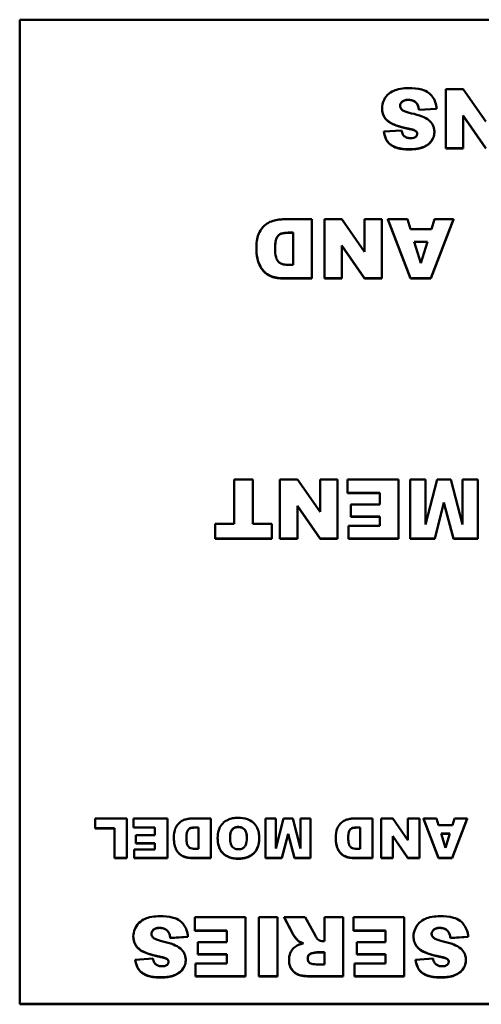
# Model space of a CAD drawing. Header units: inches. Extents: x 1.4 to 53.9, y 1.3 to 58.
# Tile 14 of 227: x 37.5 to 38.4, y 9.3 to 11.3. Entities that reach past the tile are written whole.
import ezdxf

# ---------------------------------------------------------------- set-up
doc = ezdxf.new("R2010")
doc.units = ezdxf.units.IN
doc.header["$MEASUREMENT"] = 0
doc.layers.add('Visible (ANSI)', color=7, linetype='Continuous', lineweight=50)
doc.layers.add('Visible Narrow (ANSI)', color=7, linetype='Continuous', lineweight=35)

msp = doc.modelspace()

# ---------------------------------------------------------------- linework, layer by layer
at = {"layer": 'Visible (ANSI)'}
for p, q in [((37.4697, 11.2877), (41.4697, 11.2877)), ((37.4697, 9.3241), (37.4697, 11.2877)), ((38.3549, 11.1491), (38.3199, 11.1491)), ((38.3199, 11.1491), (38.3199, 11.0313)), ((38.4, 11.0843), (38.3549, 11.1491)), ((38.2618, 11.1205), (38.2618, 11.1209)), ((38.1928, 11.1104), (38.1928, 11.1108)), ((38.2665, 11.108), (38.3018, 11.1101)), ((38.3018, 11.1098), (38.2665, 11.1076)), ((38.2665, 11.1076), (38.2665, 11.108)), ((38.3018, 11.1098), (38.3018, 11.1101)), ((38.3549, 11.0965), (38.4002, 11.0313)), ((38.3549, 11.0313), (38.3549, 11.0965)), ((38.4002, 11.031), (38.3549, 11.0962)), ((38.2317, 11.0665), (38.1967, 11.0644)), ((38.1967, 11.0641), (38.1967, 11.0644)), ((38.2478, 11.0695), (38.2478, 11.0699)), ((38.2602, 11.0652), (38.2602, 11.0656)), ((38.2973, 11.0634), (38.2973, 11.0638)), ((38.3199, 11.0313), (38.3549, 11.0313)), ((38.3199, 11.031), (38.3199, 11.0313)), ((38.3549, 11.031), (38.3199, 11.031)), ((38.3549, 11.031), (38.3549, 11.0313)), ((38.0525, 10.8896), (37.9974, 10.8896)), ((38.0525, 10.7717), (38.0525, 10.8896)), ((38.1127, 10.8896), (38.0777, 10.8896)), ((38.0777, 10.8896), (38.0777, 10.7717)), ((38.1577, 10.8247), (38.1127, 10.8896)), ((38.1926, 10.8896), (38.1577, 10.8896)), ((38.1577, 10.8896), (38.1577, 10.8247)), ((38.1926, 10.7717), (38.1926, 10.8896)), ((38.2435, 10.8896), (38.2047, 10.8896)), ((38.2047, 10.8896), (38.2498, 10.7717)), ((38.2047, 10.8892), (38.2047, 10.8896)), ((38.2498, 10.7714), (38.2047, 10.8892)), ((38.2495, 10.8701), (38.2435, 10.8896)), ((38.2903, 10.7717), (38.3355, 10.8896)), ((38.3355, 10.8892), (38.2903, 10.7714)), ((38.2976, 10.8896), (38.2917, 10.8701)), ((38.3355, 10.8896), (38.2976, 10.8896)), ((38.3355, 10.8892), (38.3355, 10.8896)), ((38.2917, 10.8701), (38.2495, 10.8701)), ((38.0063, 10.8628), (38.0154, 10.8628)), ((38.0154, 10.8624), (38.0063, 10.8624)), ((38.0154, 10.8628), (38.0154, 10.7984)), ((38.2573, 10.8445), (38.2836, 10.8445)), ((38.2705, 10.8022), (38.2573, 10.8445)), ((38.2836, 10.8445), (38.2705, 10.8022)), ((37.9421, 10.8299), (37.9421, 10.8303)), ((38.1127, 10.8369), (38.158, 10.7717)), ((38.1127, 10.7717), (38.1127, 10.8369)), ((38.158, 10.7714), (38.1127, 10.8366)), ((38.2835, 10.8442), (38.2574, 10.8442)), ((38.0154, 10.7984), (38.0062, 10.7984)), ((37.9974, 10.7717), (38.0525, 10.7717)), ((38.0525, 10.7714), (37.9974, 10.7714)), ((38.0525, 10.7714), (38.0525, 10.7717)), ((38.0777, 10.7717), (38.1127, 10.7717)), ((38.0777, 10.7714), (38.0777, 10.7717)), ((38.1127, 10.7714), (38.0777, 10.7714)), ((38.1127, 10.7714), (38.1127, 10.7717)), ((38.158, 10.7717), (38.1926, 10.7717)), ((38.158, 10.7714), (38.158, 10.7717)), ((38.1926, 10.7714), (38.158, 10.7714)), ((38.1926, 10.7714), (38.1926, 10.7717)), ((38.2498, 10.7717), (38.2903, 10.7717)), ((38.2498, 10.7714), (38.2498, 10.7717)), ((38.2903, 10.7714), (38.2498, 10.7714)), ((38.2903, 10.7714), (38.2903, 10.7717)), ((37.9351, 10.3704), (37.898, 10.3704)), ((37.898, 10.3704), (37.898, 10.2817)), ((37.9351, 10.2817), (37.9351, 10.3704)), ((38.0241, 10.3704), (37.9891, 10.3704)), ((37.9891, 10.3704), (37.9891, 10.2526)), ((38.0691, 10.3055), (38.0241, 10.3704)), ((38.104, 10.3704), (38.0691, 10.3704)), ((38.0691, 10.3704), (38.0691, 10.3055)), ((38.104, 10.2526), (38.104, 10.3704)), ((38.2254, 10.3704), (38.1242, 10.3704)), ((38.1242, 10.3704), (38.1242, 10.3437)), ((38.2254, 10.2526), (38.2254, 10.3704)), ((38.2796, 10.3704), (38.2492, 10.3704)), ((38.2492, 10.3704), (38.2492, 10.2526)), ((38.3029, 10.3704), (38.2796, 10.2804)), ((38.2796, 10.2804), (38.2796, 10.3704)), ((38.3304, 10.3704), (38.3029, 10.3704)), ((38.3537, 10.2804), (38.3304, 10.3704)), ((38.3841, 10.3704), (38.3537, 10.3704)), ((38.3537, 10.3704), (38.3537, 10.2804)), ((38.3841, 10.2526), (38.3841, 10.3704)), ((38.1242, 10.3437), (38.1882, 10.3437)), ((38.1242, 10.3433), (38.1242, 10.3437)), ((38.1882, 10.3433), (38.1242, 10.3433)), ((38.1882, 10.3437), (38.1882, 10.3205)), ((38.0241, 10.3178), (38.0694, 10.2526)), ((38.0241, 10.2526), (38.0241, 10.3178)), ((38.0694, 10.2522), (38.0241, 10.3174)), ((38.1882, 10.3205), (38.1306, 10.3205)), ((38.1306, 10.3205), (38.1306, 10.2964)), ((38.2979, 10.2526), (38.3165, 10.3242)), ((38.3165, 10.3238), (38.2979, 10.2522)), ((38.3165, 10.3242), (38.3352, 10.2526)), ((38.3165, 10.3238), (38.3165, 10.3242)), ((38.3352, 10.2522), (38.3165, 10.3238)), ((38.1306, 10.2964), (38.1882, 10.2964)), ((38.1306, 10.2961), (38.1306, 10.2964)), ((38.1882, 10.2961), (38.1306, 10.2961)), ((38.1882, 10.2964), (38.1882, 10.2777)), ((37.8601, 10.2817), (37.8601, 10.2526)), ((37.898, 10.2817), (37.8601, 10.2817)), ((37.9729, 10.2817), (37.9351, 10.2817)), ((37.9729, 10.2526), (37.9729, 10.2817)), ((38.1261, 10.2777), (38.1261, 10.2526)), ((38.1882, 10.2777), (38.1261, 10.2777)), ((37.8601, 10.2526), (37.9729, 10.2526)), ((37.8601, 10.2522), (37.8601, 10.2526)), ((37.9729, 10.2522), (37.8601, 10.2522)), ((37.9729, 10.2522), (37.9729, 10.2526)), ((37.9891, 10.2526), (38.0241, 10.2526)), ((37.9891, 10.2522), (37.9891, 10.2526)), ((38.0241, 10.2522), (37.9891, 10.2522)), ((38.0241, 10.2522), (38.0241, 10.2526)), ((38.0694, 10.2526), (38.104, 10.2526)), ((38.0694, 10.2522), (38.0694, 10.2526)), ((38.104, 10.2522), (38.0694, 10.2522)), ((38.104, 10.2522), (38.104, 10.2526)), ((38.1261, 10.2526), (38.2254, 10.2526)), ((38.1261, 10.2522), (38.1261, 10.2526)), ((38.2254, 10.2522), (38.1261, 10.2522)), ((38.2254, 10.2522), (38.2254, 10.2526)), ((38.2492, 10.2526), (38.2979, 10.2526)), ((38.2492, 10.2522), (38.2492, 10.2526)), ((38.2979, 10.2522), (38.2492, 10.2522)), ((38.2979, 10.2522), (38.2979, 10.2526)), ((38.3352, 10.2526), (38.3841, 10.2526)), ((38.3352, 10.2522), (38.3352, 10.2526)), ((38.3841, 10.2522), (38.3352, 10.2522)), ((38.3841, 10.2522), (38.3841, 10.2526)), ((37.6837, 9.6939), (37.6204, 9.6939)), ((37.6204, 9.6939), (37.6204, 9.6745)), ((37.6837, 9.6154), (37.6837, 9.6939)), ((37.7645, 9.6939), (37.697, 9.6939)), ((37.697, 9.6939), (37.697, 9.6761)), ((37.7645, 9.6154), (37.7645, 9.6939)), ((37.8511, 9.6939), (37.8144, 9.6939)), ((37.8511, 9.6154), (37.8511, 9.6939)), ((37.9807, 9.6939), (37.9605, 9.6939)), ((37.9605, 9.6939), (37.9605, 9.6154)), ((37.9963, 9.6939), (37.9807, 9.6339)), ((37.9807, 9.6339), (37.9807, 9.6939)), ((38.0146, 9.6939), (37.9963, 9.6939)), ((38.0302, 9.6339), (38.0146, 9.6939)), ((38.0504, 9.6939), (38.0302, 9.6939)), ((38.0302, 9.6939), (38.0302, 9.6339)), ((38.0504, 9.6154), (38.0504, 9.6939)), ((38.1741, 9.6939), (38.1374, 9.6939)), ((38.1741, 9.6154), (38.1741, 9.6939)), ((38.2142, 9.6939), (38.1909, 9.6939)), ((38.1909, 9.6939), (38.1909, 9.6154)), ((38.2442, 9.6507), (38.2142, 9.6939)), ((38.2675, 9.6939), (38.2442, 9.6939)), ((38.2442, 9.6939), (38.2442, 9.6507)), ((38.2675, 9.6154), (38.2675, 9.6939)), ((38.3014, 9.6939), (38.2756, 9.6939)), ((38.2756, 9.6939), (38.3056, 9.6154)), ((38.2756, 9.6935), (38.2756, 9.6939)), ((38.3056, 9.615), (38.2756, 9.6935)), ((38.3054, 9.6809), (38.3014, 9.6939)), ((38.3326, 9.6154), (38.3627, 9.6939)), ((38.3627, 9.6935), (38.3326, 9.615)), ((38.3375, 9.6939), (38.3335, 9.6809)), ((38.3627, 9.6939), (38.3375, 9.6939)), ((38.3627, 9.6935), (38.3627, 9.6939)), ((37.6204, 9.6745), (37.659, 9.6745)), ((37.6204, 9.6742), (37.6204, 9.6745)), ((37.659, 9.6742), (37.6204, 9.6742)), ((37.659, 9.6745), (37.659, 9.6154)), ((37.697, 9.6761), (37.7397, 9.6761)), ((37.697, 9.6758), (37.697, 9.6761)), ((37.7397, 9.6758), (37.697, 9.6758)), ((37.7397, 9.6761), (37.7397, 9.6606)), ((37.8203, 9.6761), (37.8264, 9.6761)), ((37.8264, 9.6757), (37.8203, 9.6757)), ((37.8264, 9.6761), (37.8264, 9.6331)), ((38.1433, 9.6761), (38.1494, 9.6761)), ((38.1494, 9.6757), (38.1433, 9.6757)), ((38.1494, 9.6761), (38.1494, 9.6331)), ((38.3335, 9.6809), (38.3054, 9.6809)), ((37.7397, 9.6606), (37.7012, 9.6606)), ((37.7012, 9.6606), (37.7012, 9.6446)), ((37.7775, 9.654), (37.7775, 9.6544)), ((37.8648, 9.6537), (37.8648, 9.6541)), ((37.9477, 9.6543), (37.9477, 9.6547)), ((37.993, 9.6154), (38.0054, 9.6631)), ((38.0054, 9.6627), (37.993, 9.615)), ((38.0054, 9.6631), (38.0179, 9.6154)), ((38.0054, 9.6627), (38.0054, 9.6631)), ((38.0179, 9.615), (38.0054, 9.6627)), ((38.1005, 9.654), (38.1005, 9.6544)), ((38.2142, 9.6588), (38.2444, 9.6154)), ((38.2142, 9.6154), (38.2142, 9.6588)), ((38.2444, 9.615), (38.2142, 9.6584)), ((38.3106, 9.6639), (38.3282, 9.6639)), ((38.3194, 9.6357), (38.3106, 9.6639)), ((38.328, 9.6635), (38.3107, 9.6635)), ((38.3282, 9.6639), (38.3194, 9.6357)), ((37.6982, 9.6321), (37.6982, 9.6154)), ((37.7397, 9.6321), (37.6982, 9.6321)), ((37.7012, 9.6446), (37.7397, 9.6446)), ((37.7012, 9.6442), (37.7012, 9.6446)), ((37.7397, 9.6442), (37.7012, 9.6442)), ((37.7397, 9.6446), (37.7397, 9.6321)), ((37.8264, 9.6331), (37.8202, 9.6331)), ((38.1494, 9.6331), (38.1432, 9.6331)), ((37.659, 9.6154), (37.6837, 9.6154)), ((37.659, 9.615), (37.659, 9.6154)), ((37.6837, 9.615), (37.659, 9.615)), ((37.6837, 9.615), (37.6837, 9.6154)), ((37.6982, 9.6154), (37.7645, 9.6154)), ((37.6982, 9.615), (37.6982, 9.6154)), ((37.7645, 9.615), (37.6982, 9.615)), ((37.7645, 9.615), (37.7645, 9.6154)), ((37.8144, 9.6154), (37.8511, 9.6154)), ((37.8511, 9.615), (37.8144, 9.615)), ((37.8511, 9.615), (37.8511, 9.6154)), ((37.9605, 9.6154), (37.993, 9.6154)), ((37.9605, 9.615), (37.9605, 9.6154)), ((37.993, 9.615), (37.9605, 9.615)), ((37.993, 9.615), (37.993, 9.6154)), ((38.0179, 9.6154), (38.0504, 9.6154)), ((38.0179, 9.615), (38.0179, 9.6154)), ((38.0504, 9.615), (38.0179, 9.615)), ((38.0504, 9.615), (38.0504, 9.6154)), ((38.1374, 9.6154), (38.1741, 9.6154)), ((38.1741, 9.615), (38.1374, 9.615)), ((38.1741, 9.615), (38.1741, 9.6154)), ((38.1909, 9.6154), (38.2142, 9.6154)), ((38.1909, 9.615), (38.1909, 9.6154)), ((38.2142, 9.615), (38.1909, 9.615)), ((38.2142, 9.615), (38.2142, 9.6154)), ((38.2444, 9.6154), (38.2675, 9.6154)), ((38.2444, 9.615), (38.2444, 9.6154)), ((38.2675, 9.615), (38.2444, 9.615)), ((38.2675, 9.615), (38.2675, 9.6154)), ((38.3056, 9.6154), (38.3326, 9.6154)), ((38.3056, 9.615), (38.3056, 9.6154)), ((38.3326, 9.615), (38.3056, 9.615)), ((38.3326, 9.615), (38.3326, 9.6154)), ((37.9202, 9.4969), (37.8191, 9.4969)), ((37.8191, 9.4969), (37.8191, 9.4703)), ((37.9202, 9.3791), (37.9202, 9.4969)), ((37.9468, 9.4969), (37.9468, 9.3791)), ((37.984, 9.4969), (37.9468, 9.4969)), ((37.984, 9.3791), (37.984, 9.4969)), ((38.0394, 9.4969), (37.9975, 9.4969)), ((37.9975, 9.4969), (38.0154, 9.4628)), ((37.9975, 9.4966), (37.9975, 9.4969)), ((38.0154, 9.4624), (37.9975, 9.4966)), ((38.0592, 9.4609), (38.0394, 9.4969)), ((38.1154, 9.4969), (38.0781, 9.4969)), ((38.0781, 9.4969), (38.0781, 9.4491)), ((38.1154, 9.3791), (38.1154, 9.4969)), ((38.2372, 9.4969), (38.136, 9.4969)), ((38.136, 9.4969), (38.136, 9.4703)), ((38.2372, 9.3791), (38.2372, 9.4969)), ((37.8191, 9.4703), (37.8831, 9.4703)), ((37.8191, 9.4699), (37.8191, 9.4703)), ((37.8831, 9.4699), (37.8191, 9.4699)), ((37.8831, 9.4703), (37.8831, 9.447)), ((38.136, 9.4703), (38.2, 9.4703)), ((38.136, 9.4699), (38.136, 9.4703)), ((38.2, 9.4699), (38.136, 9.4699)), ((38.2, 9.4703), (38.2, 9.447)), ((37.6965, 9.4582), (37.6965, 9.4586)), ((37.7656, 9.4683), (37.7656, 9.4687)), ((37.7702, 9.4558), (37.8056, 9.4579)), ((37.8056, 9.4575), (37.7702, 9.4554)), ((37.7702, 9.4554), (37.7702, 9.4558)), ((37.8056, 9.4575), (37.8056, 9.4579)), ((38.2558, 9.4582), (38.2558, 9.4586)), ((38.3248, 9.4683), (38.3248, 9.4687)), ((38.3294, 9.4558), (38.3648, 9.4579)), ((38.3648, 9.4575), (38.3294, 9.4554)), ((38.3294, 9.4554), (38.3294, 9.4558)), ((38.3648, 9.4575), (38.3648, 9.4579)), ((37.8831, 9.447), (37.8254, 9.447)), ((37.8254, 9.447), (37.8254, 9.423)), ((38.0265, 9.4488), (38.0265, 9.4492)), ((38.0781, 9.4491), (38.0749, 9.4491)), ((38.2, 9.447), (38.1423, 9.447)), ((38.1423, 9.447), (38.1423, 9.423)), ((37.7355, 9.4143), (37.7005, 9.4122)), ((37.7005, 9.4118), (37.7005, 9.4122)), ((37.7515, 9.4173), (37.7515, 9.4177)), ((37.764, 9.413), (37.764, 9.4134)), ((37.8011, 9.4112), (37.8011, 9.4115)), ((37.8254, 9.423), (37.8831, 9.423)), ((37.8254, 9.4226), (37.8254, 9.423)), ((37.8831, 9.4226), (37.8254, 9.4226)), ((37.8831, 9.423), (37.8831, 9.4043)), ((38.0072, 9.4114), (38.0072, 9.4118)), ((38.0625, 9.4269), (38.0781, 9.4269)), ((38.0781, 9.4265), (38.0625, 9.4265)), ((38.0781, 9.4269), (38.0781, 9.4029)), ((38.1423, 9.423), (38.2, 9.423)), ((38.1423, 9.4226), (38.1423, 9.423)), ((38.2, 9.4226), (38.1423, 9.4226)), ((38.2, 9.423), (38.2, 9.4043)), ((38.2947, 9.4143), (38.2597, 9.4122)), ((38.2597, 9.4118), (38.2597, 9.4122)), ((38.3107, 9.4173), (38.3107, 9.4177)), ((38.3232, 9.413), (38.3232, 9.4134)), ((38.3603, 9.4112), (38.3603, 9.4115)), ((37.8209, 9.4043), (37.8209, 9.3791)), ((37.8831, 9.4043), (37.8209, 9.4043)), ((38.0781, 9.4029), (38.062, 9.4029)), ((38.1378, 9.4043), (38.1378, 9.3791)), ((38.2, 9.4043), (38.1378, 9.4043)), ((37.8209, 9.3791), (37.9202, 9.3791)), ((37.8209, 9.3787), (37.8209, 9.3791)), ((37.9202, 9.3787), (37.8209, 9.3787)), ((37.9202, 9.3787), (37.9202, 9.3791)), ((37.9468, 9.3791), (37.984, 9.3791)), ((37.9468, 9.3787), (37.9468, 9.3791)), ((37.984, 9.3787), (37.9468, 9.3787)), ((37.984, 9.3787), (37.984, 9.3791)), ((38.0536, 9.3791), (38.1154, 9.3791)), ((38.1154, 9.3787), (38.0536, 9.3787)), ((38.1154, 9.3787), (38.1154, 9.3791)), ((38.1378, 9.3791), (38.2372, 9.3791)), ((38.1378, 9.3787), (38.1378, 9.3791)), ((38.2372, 9.3787), (38.1378, 9.3787)), ((38.2372, 9.3787), (38.2372, 9.3791)), ((41.4697, 9.3241), (37.4697, 9.3241)), ((37.4697, 9.3232), (37.4697, 9.3241)), ((37.4697, 9.3232), (41.4697, 9.3232))]:
    msp.add_line(p, q, dxfattribs=at)
for points, degree, knots in [([(38.246, 11.1512), (38.2406, 11.1512), (38.2351, 11.1508), (38.2234, 11.1488), (38.2192, 11.1472), (38.212, 11.144), (38.2077, 11.1413), (38.1996, 11.1333), (38.1971, 11.1286), (38.1937, 11.1207), (38.1928, 11.1158), (38.1928, 11.1108)], 3, [-0.1116521, -0.1116521, -0.1116521, -0.1116521, -0.1016227, -0.1016227, -0.0895655, -0.0895655, -0.0666991, -0.0666991, -0.0389809, -0.0389809, 0, 0, 0, 0]), ([(38.3018, 11.1101), (38.3014, 11.1146), (38.3006, 11.1189), (38.2977, 11.1271), (38.2957, 11.1308), (38.2919, 11.1359), (38.2895, 11.1391), (38.2818, 11.1449), (38.277, 11.1469), (38.2639, 11.1505), (38.2546, 11.1512), (38.246, 11.1512)], 3, [-0.2792457, -0.2792457, -0.2792457, -0.2792457, -0.2067611, -0.2067611, -0.1382631, -0.1382631, -0.1032784, -0.1032784, -0.0650505, -0.0650505, 0, 0, 0, 0]), ([(38.2288, 11.1159), (38.2288, 11.1166), (38.2289, 11.1174), (38.2292, 11.1188), (38.2294, 11.1195), (38.2304, 11.1215), (38.2314, 11.1228), (38.2337, 11.1249), (38.2352, 11.126), (38.2399, 11.1277), (38.2426, 11.1281), (38.2453, 11.1281)], 3, [-0.0719674, -0.0719674, -0.0719674, -0.0719674, -0.06379806, -0.06379806, -0.05568408, -0.05568408, -0.03812483, -0.03812483, -0.02053126, -0.02053126, 0, 0, 0, 0]), ([(38.2453, 11.1277), (38.2375, 11.1277), (38.2289, 11.1204), (38.2288, 11.1157)], 2, [0, 0, 0, 1, 1.97973, 1.97973, 1.97973]), ([(38.2453, 11.1281), (38.2473, 11.1281), (38.2493, 11.1279), (38.253, 11.127), (38.2547, 11.1264), (38.2585, 11.1244), (38.2603, 11.1228), (38.2618, 11.1209)], 3, [-0.04785209, -0.04785209, -0.04785209, -0.04785209, -0.0326965, -0.0326965, -0.01886617, -0.01886617, 0, 0, 0, 0]), ([(38.2618, 11.1209), (38.2631, 11.1193), (38.264, 11.1174), (38.2656, 11.1131), (38.2661, 11.1105), (38.2665, 11.108)], 3, [-0.03547416, -0.03547416, -0.03547416, -0.03547416, -0.01963103, -0.01963103, 0, 0, 0, 0]), ([(38.1928, 11.1108), (38.1928, 11.1073), (38.1933, 11.1039), (38.1952, 11.0977), (38.1967, 11.0945), (38.2016, 11.0878), (38.2052, 11.0848), (38.2142, 11.0793), (38.2233, 11.0751), (38.2478, 11.0699)], 3, [-0.5995832, -0.5995832, -0.5995832, -0.5995832, -0.4581175, -0.4581175, -0.3374607, -0.3374607, -0.1905298, -0.1905298, 0, 0, 0, 0]), ([(38.233, 11.1078), (38.2322, 11.1084), (38.2315, 11.1091), (38.2304, 11.1106), (38.2299, 11.1114), (38.2291, 11.1134), (38.2288, 11.1146), (38.2288, 11.1159)], 3, [-0.02452063, -0.02452063, -0.02452063, -0.02452063, -0.01688069, -0.01688069, -0.00993742, -0.00993742, 0, 0, 0, 0]), ([(38.2519, 11.1008), (38.2454, 11.1023), (38.2398, 11.1039), (38.2349, 11.1063), (38.2338, 11.107), (38.233, 11.1078)], 3, [-0.03678535, -0.03678535, -0.03678535, -0.03678535, -0.00878684, -0.00878684, 0, 0, 0, 0]), ([(38.2868, 11.0866), (38.2828, 11.09), (38.2778, 11.0926), (38.2663, 11.0973), (38.2589, 11.0993), (38.2519, 11.1008)], 3, [-0.09455123, -0.09455123, -0.09455123, -0.09455123, -0.05439136, -0.05439136, 0, 0, 0, 0]), ([(38.2973, 11.0638), (38.2973, 11.0662), (38.2971, 11.0685), (38.296, 11.0731), (38.2953, 11.0752), (38.2924, 11.0809), (38.2899, 11.0839), (38.2868, 11.0866)], 3, [-0.06735087, -0.06735087, -0.06735087, -0.06735087, -0.04875334, -0.04875334, -0.03105094, -0.03105094, 0, 0, 0, 0]), ([(38.1967, 11.0644), (38.1974, 11.059), (38.1988, 11.0537), (38.2032, 11.0453), (38.2056, 11.0422), (38.2111, 11.0375), (38.2149, 11.0348), (38.229, 11.0301), (38.238, 11.0293), (38.2463, 11.0293)], 3, [-0.265126, -0.265126, -0.265126, -0.265126, -0.1774462, -0.1774462, -0.1131793, -0.1131793, -0.0632734, -0.0632734, 0, 0, 0, 0]), ([(38.25, 11.0513), (38.2476, 11.0513), (38.2452, 11.0515), (38.2412, 11.0527), (38.2395, 11.0535), (38.237, 11.0554), (38.2356, 11.0566), (38.233, 11.061), (38.2322, 11.0638), (38.2317, 11.0665)], 3, [-0.09840579, -0.09840579, -0.09840579, -0.09840579, -0.0658385, -0.0658385, -0.0397251, -0.0397251, -0.02123876, -0.02123876, 0, 0, 0, 0]), ([(38.2463, 11.0293), (38.252, 11.0293), (38.258, 11.0296), (38.2703, 11.0317), (38.2743, 11.0333), (38.2808, 11.0362), (38.2846, 11.0386), (38.2916, 11.0454), (38.2937, 11.0492), (38.2965, 11.0558), (38.2973, 11.0597), (38.2973, 11.0638)], 3, [-0.09735248, -0.09735248, -0.09735248, -0.09735248, -0.08733388, -0.08733388, -0.07554372, -0.07554372, -0.05557704, -0.05557704, -0.03149812, -0.03149812, 0, 0, 0, 0]), ([(38.2478, 11.0699), (38.2521, 11.069), (38.2558, 11.068), (38.2589, 11.0665), (38.2597, 11.0661), (38.2602, 11.0656)], 3, [-0.02660079, -0.02660079, -0.02660079, -0.02660079, -0.00578557, -0.00578557, 0, 0, 0, 0]), ([(38.263, 11.0606), (38.263, 11.06), (38.2629, 11.0593), (38.2627, 11.0581), (38.2625, 11.0576), (38.2617, 11.056), (38.261, 11.0551), (38.2593, 11.0536), (38.2582, 11.0528), (38.2544, 11.0515), (38.2521, 11.0513), (38.25, 11.0513)], 3, [-0.06266337, -0.06266337, -0.06266337, -0.06266337, -0.05428358, -0.05428358, -0.04620224, -0.04620224, -0.03049361, -0.03049361, -0.01657494, -0.01657494, 0, 0, 0, 0]), ([(38.2602, 11.0656), (38.2608, 11.0652), (38.2612, 11.0647), (38.262, 11.0637), (38.2624, 11.0632), (38.2629, 11.062), (38.263, 11.0613), (38.263, 11.0606)], 3, [-0.01527857, -0.01527857, -0.01527857, -0.01527857, -0.01009745, -0.01009745, -0.00551869, -0.00551869, 0, 0, 0, 0]), ([(37.9754, 10.8864), (37.971, 10.8852), (37.967, 10.8833), (37.9605, 10.8788), (37.9566, 10.8756), (37.9491, 10.8658), (37.9471, 10.8611), (37.9433, 10.852), (37.9421, 10.8419), (37.9421, 10.8303)], 3, [-0.1581674, -0.1581674, -0.1581674, -0.1581674, -0.132027, -0.132027, -0.1115569, -0.1115569, -0.0901642, -0.0901642, 0, 0, 0, 0]), ([(37.9974, 10.8896), (37.9939, 10.8896), (37.9904, 10.8893), (37.983, 10.8882), (37.9792, 10.8874), (37.9754, 10.8864)], 3, [-0.05661652, -0.05661652, -0.05661652, -0.05661652, -0.02996218, -0.02996218, 0, 0, 0, 0]), ([(37.9794, 10.8309), (37.9794, 10.8355), (37.9796, 10.8409), (37.9809, 10.8479), (37.9817, 10.851), (37.9846, 10.8558), (37.9859, 10.8574), (37.9893, 10.8602), (37.9911, 10.8609), (37.9964, 10.8624), (38.0012, 10.8628), (38.0063, 10.8628)], 3, [-0.146535, -0.146535, -0.146535, -0.146535, -0.0984147, -0.0984147, -0.0714888, -0.0714888, -0.056406, -0.056406, -0.0389606, -0.0389606, 0, 0, 0, 0]), ([(38.0063, 10.8624), (37.9948, 10.8624), (37.9849, 10.8573), (37.9794, 10.8448), (37.9794, 10.8308)], 2, [0, 0, 0, 1, 2, 2.992859, 2.992859, 2.992859]), ([(37.9421, 10.8303), (37.9421, 10.824), (37.9427, 10.8178), (37.9455, 10.8046), (37.9476, 10.7994), (37.9523, 10.7912), (37.9555, 10.7867), (37.9649, 10.7788), (37.9697, 10.7766), (37.9801, 10.7727), (37.9887, 10.7717), (37.9974, 10.7717)], 3, [-0.176752, -0.176752, -0.176752, -0.176752, -0.15182, -0.15182, -0.1230042, -0.1230042, -0.094791, -0.094791, -0.066221, -0.066221, 0, 0, 0, 0]), ([(38.0062, 10.7984), (38.0029, 10.7984), (37.9995, 10.7987), (37.9938, 10.8), (37.9914, 10.8009), (37.9868, 10.8038), (37.9855, 10.8054), (37.9831, 10.8086), (37.982, 10.8113), (37.9799, 10.819), (37.9794, 10.825), (37.9794, 10.8309)], 3, [-0.1002979, -0.1002979, -0.1002979, -0.1002979, -0.0889751, -0.0889751, -0.0799888, -0.0799888, -0.0703121, -0.0703121, -0.0458612, -0.0458612, 0, 0, 0, 0]), ([(37.7996, 9.6918), (37.7968, 9.691), (37.7941, 9.6897), (37.7897, 9.6867), (37.7872, 9.6846), (37.7821, 9.678), (37.7808, 9.6749), (37.7783, 9.6688), (37.7775, 9.6621), (37.7775, 9.6544)], 3, [-0.1054449, -0.1054449, -0.1054449, -0.1054449, -0.088018, -0.088018, -0.0743713, -0.0743713, -0.0601094, -0.0601094, 0, 0, 0, 0]), ([(37.8144, 9.6939), (37.812, 9.6939), (37.8097, 9.6937), (37.8048, 9.693), (37.8022, 9.6924), (37.7996, 9.6918)], 3, [-0.03774435, -0.03774435, -0.03774435, -0.03774435, -0.01997479, -0.01997479, 0, 0, 0, 0]), ([(37.9054, 9.6953), (37.9018, 9.6953), (37.8982, 9.695), (37.8915, 9.6937), (37.8884, 9.6928), (37.8819, 9.6899), (37.8781, 9.6874), (37.8724, 9.6814), (37.8697, 9.6778), (37.8655, 9.667), (37.8648, 9.6604), (37.8648, 9.6541)], 3, [-0.2313697, -0.2313697, -0.2313697, -0.2313697, -0.1842829, -0.1842829, -0.1425294, -0.1425294, -0.0898686, -0.0898686, -0.0489073, -0.0489073, 0, 0, 0, 0]), ([(37.9477, 9.6547), (37.9477, 9.6584), (37.9474, 9.6622), (37.946, 9.6691), (37.945, 9.6723), (37.9417, 9.6788), (37.9391, 9.6826), (37.9319, 9.6892), (37.928, 9.6911), (37.9185, 9.6945), (37.9118, 9.6953), (37.9054, 9.6953)], 3, [-0.1540541, -0.1540541, -0.1540541, -0.1540541, -0.1276702, -0.1276702, -0.1042184, -0.1042184, -0.0769723, -0.0769723, -0.04865, -0.04865, 0, 0, 0, 0]), ([(38.1227, 9.6918), (38.1198, 9.691), (38.1171, 9.6897), (38.1127, 9.6867), (38.1102, 9.6846), (38.1051, 9.678), (38.1038, 9.6749), (38.1013, 9.6688), (38.1005, 9.6621), (38.1005, 9.6544)], 3, [-0.1054449, -0.1054449, -0.1054449, -0.1054449, -0.088018, -0.088018, -0.0743713, -0.0743713, -0.0601094, -0.0601094, 0, 0, 0, 0]), ([(38.1374, 9.6939), (38.135, 9.6939), (38.1327, 9.6937), (38.1278, 9.693), (38.1252, 9.6924), (38.1227, 9.6918)], 3, [-0.03774435, -0.03774435, -0.03774435, -0.03774435, -0.01997479, -0.01997479, 0, 0, 0, 0]), ([(37.8023, 9.6548), (37.8023, 9.6579), (37.8025, 9.6614), (37.8034, 9.6662), (37.8039, 9.6682), (37.8058, 9.6714), (37.8067, 9.6725), (37.8089, 9.6743), (37.8101, 9.6748), (37.8137, 9.6758), (37.8169, 9.6761), (37.8203, 9.6761)], 3, [-0.09769002, -0.09769002, -0.09769002, -0.09769002, -0.06560983, -0.06560983, -0.04765919, -0.04765919, -0.03760398, -0.03760398, -0.0259737, -0.0259737, 0, 0, 0, 0]), ([(37.8203, 9.6757), (37.8126, 9.6757), (37.806, 9.6723), (37.8024, 9.6639), (37.8023, 9.6546)], 2, [0, 0, 0, 1, 2, 2.989279, 2.989279, 2.989279]), ([(37.8895, 9.6538), (37.8895, 9.6596), (37.8902, 9.6647), (37.8925, 9.6703), (37.8935, 9.6717), (37.8961, 9.6743), (37.8977, 9.6752), (37.9015, 9.6768), (37.9039, 9.6771), (37.9062, 9.6771)], 3, [-0.07584095, -0.07584095, -0.07584095, -0.07584095, -0.04621762, -0.04621762, -0.03199031, -0.03199031, -0.01778797, -0.01778797, 0, 0, 0, 0]), ([(37.9062, 9.6767), (37.8983, 9.6767), (37.8895, 9.6666), (37.8895, 9.6536)], 2, [0, 0, 0, 1, 1.992092, 1.992092, 1.992092]), ([(37.9062, 9.6771), (37.9078, 9.6771), (37.9094, 9.6769), (37.9124, 9.6762), (37.9138, 9.6756), (37.9168, 9.6738), (37.918, 9.6725), (37.92, 9.6702), (37.9209, 9.6681), (37.9227, 9.6625), (37.923, 9.6585), (37.923, 9.6548)], 3, [-0.06208102, -0.06208102, -0.06208102, -0.06208102, -0.05694469, -0.05694469, -0.05219523, -0.05219523, -0.04538502, -0.04538502, -0.02858013, -0.02858013, 0, 0, 0, 0]), ([(37.923, 9.6546), (37.923, 9.6663), (37.914, 9.6767), (37.9062, 9.6767)], 2, [0.007987, 0.007987, 0.007987, 1, 2, 2, 2]), ([(38.1253, 9.6548), (38.1253, 9.6579), (38.1255, 9.6614), (38.1264, 9.6662), (38.1269, 9.6682), (38.1288, 9.6714), (38.1297, 9.6725), (38.1319, 9.6743), (38.1331, 9.6748), (38.1367, 9.6758), (38.1399, 9.6761), (38.1433, 9.6761)], 3, [-0.09769002, -0.09769002, -0.09769002, -0.09769002, -0.06560983, -0.06560983, -0.04765919, -0.04765919, -0.03760398, -0.03760398, -0.0259737, -0.0259737, 0, 0, 0, 0]), ([(38.1433, 9.6757), (38.1356, 9.6757), (38.129, 9.6723), (38.1254, 9.6639), (38.1253, 9.6546)], 2, [0, 0, 0, 1, 2, 2.989279, 2.989279, 2.989279]), ([(37.7775, 9.6544), (37.7775, 9.6502), (37.7779, 9.646), (37.7798, 9.6373), (37.7812, 9.6338), (37.7843, 9.6283), (37.7864, 9.6253), (37.7927, 9.6201), (37.7959, 9.6186), (37.8028, 9.616), (37.8086, 9.6154), (37.8144, 9.6154)], 3, [-0.1178347, -0.1178347, -0.1178347, -0.1178347, -0.1012133, -0.1012133, -0.0820028, -0.0820028, -0.063194, -0.063194, -0.0441473, -0.0441473, 0, 0, 0, 0]), ([(37.8202, 9.6331), (37.818, 9.6331), (37.8158, 9.6333), (37.812, 9.6342), (37.8103, 9.6348), (37.8073, 9.6367), (37.8064, 9.6378), (37.8048, 9.6399), (37.8041, 9.6417), (37.8027, 9.6469), (37.8023, 9.6509), (37.8023, 9.6548)], 3, [-0.06686526, -0.06686526, -0.06686526, -0.06686526, -0.05931675, -0.05931675, -0.05332585, -0.05332585, -0.04687474, -0.04687474, -0.03057416, -0.03057416, 0, 0, 0, 0]), ([(37.8648, 9.6541), (37.8648, 9.6505), (37.8651, 9.647), (37.8664, 9.6404), (37.8673, 9.6374), (37.8709, 9.6295), (37.8738, 9.6262), (37.8793, 9.6211), (37.8831, 9.6187), (37.8934, 9.6148), (37.8999, 9.614), (37.9064, 9.614)], 3, [-0.134884, -0.134884, -0.134884, -0.134884, -0.1201323, -0.1201323, -0.1068585, -0.1068585, -0.0839395, -0.0839395, -0.0489649, -0.0489649, 0, 0, 0, 0]), ([(37.9064, 9.6324), (37.9049, 9.6324), (37.9033, 9.6325), (37.9004, 9.6332), (37.899, 9.6337), (37.8959, 9.6355), (37.8947, 9.6368), (37.8926, 9.6392), (37.8916, 9.6411), (37.8898, 9.6465), (37.8895, 9.6503), (37.8895, 9.6538)], 3, [-0.06174991, -0.06174991, -0.06174991, -0.06174991, -0.05631971, -0.05631971, -0.05131621, -0.05131621, -0.0437547, -0.0437547, -0.027149, -0.027149, 0, 0, 0, 0]), ([(37.923, 9.6548), (37.923, 9.6498), (37.9224, 9.6451), (37.9201, 9.6397), (37.919, 9.6381), (37.9161, 9.6352), (37.9146, 9.6342), (37.9108, 9.6327), (37.9086, 9.6324), (37.9064, 9.6324)], 3, [-0.08158769, -0.08158769, -0.08158769, -0.08158769, -0.04780412, -0.04780412, -0.03118184, -0.03118184, -0.01672879, -0.01672879, 0, 0, 0, 0]), ([(37.9064, 9.614), (37.9099, 9.614), (37.9135, 9.6143), (37.9201, 9.6155), (37.9232, 9.6164), (37.9313, 9.6198), (37.9347, 9.6226), (37.9404, 9.6283), (37.9428, 9.6322), (37.9469, 9.6422), (37.9477, 9.6485), (37.9477, 9.6547)], 3, [-0.1409845, -0.1409845, -0.1409845, -0.1409845, -0.1245515, -0.1245515, -0.1097142, -0.1097142, -0.0837186, -0.0837186, -0.0480771, -0.0480771, 0, 0, 0, 0]), ([(38.1005, 9.6544), (38.1005, 9.6502), (38.1009, 9.646), (38.1028, 9.6373), (38.1042, 9.6338), (38.1073, 9.6283), (38.1094, 9.6253), (38.1157, 9.6201), (38.1189, 9.6186), (38.1258, 9.616), (38.1316, 9.6154), (38.1374, 9.6154)], 3, [-0.1178347, -0.1178347, -0.1178347, -0.1178347, -0.1012133, -0.1012133, -0.0820028, -0.0820028, -0.063194, -0.063194, -0.0441473, -0.0441473, 0, 0, 0, 0]), ([(38.1432, 9.6331), (38.141, 9.6331), (38.1388, 9.6333), (38.135, 9.6342), (38.1333, 9.6348), (38.1303, 9.6367), (38.1294, 9.6378), (38.1278, 9.6399), (38.1271, 9.6417), (38.1257, 9.6469), (38.1253, 9.6509), (38.1253, 9.6548)], 3, [-0.06686526, -0.06686526, -0.06686526, -0.06686526, -0.05931675, -0.05931675, -0.05332585, -0.05332585, -0.04687474, -0.04687474, -0.03057416, -0.03057416, 0, 0, 0, 0]), ([(37.7498, 9.499), (37.7444, 9.499), (37.7388, 9.4986), (37.7271, 9.4966), (37.7229, 9.495), (37.7157, 9.4918), (37.7114, 9.489), (37.7034, 9.4811), (37.7009, 9.4764), (37.6975, 9.4685), (37.6965, 9.4636), (37.6965, 9.4586)], 3, [-0.1116521, -0.1116521, -0.1116521, -0.1116521, -0.1016227, -0.1016227, -0.0895655, -0.0895655, -0.0666991, -0.0666991, -0.0389809, -0.0389809, 0, 0, 0, 0]), ([(37.8056, 9.4579), (37.8052, 9.4623), (37.8043, 9.4667), (37.8014, 9.4749), (37.7995, 9.4785), (37.7957, 9.4837), (37.7932, 9.4869), (37.7856, 9.4927), (37.7808, 9.4947), (37.7677, 9.4983), (37.7583, 9.499), (37.7498, 9.499)], 3, [-0.2792457, -0.2792457, -0.2792457, -0.2792457, -0.2067611, -0.2067611, -0.1382631, -0.1382631, -0.1032784, -0.1032784, -0.0650505, -0.0650505, 0, 0, 0, 0]), ([(38.309, 9.499), (38.3036, 9.499), (38.2981, 9.4986), (38.2864, 9.4966), (38.2821, 9.495), (38.2749, 9.4918), (38.2707, 9.489), (38.2626, 9.4811), (38.2601, 9.4764), (38.2567, 9.4685), (38.2558, 9.4636), (38.2558, 9.4586)], 3, [-0.1116521, -0.1116521, -0.1116521, -0.1116521, -0.1016227, -0.1016227, -0.0895655, -0.0895655, -0.0666991, -0.0666991, -0.0389809, -0.0389809, 0, 0, 0, 0]), ([(38.3648, 9.4579), (38.3644, 9.4623), (38.3636, 9.4667), (38.3606, 9.4749), (38.3587, 9.4785), (38.3549, 9.4837), (38.3525, 9.4869), (38.3448, 9.4927), (38.34, 9.4947), (38.3269, 9.4983), (38.3175, 9.499), (38.309, 9.499)], 3, [-0.2792457, -0.2792457, -0.2792457, -0.2792457, -0.2067611, -0.2067611, -0.1382631, -0.1382631, -0.1032784, -0.1032784, -0.0650505, -0.0650505, 0, 0, 0, 0]), ([(37.7326, 9.4637), (37.7326, 9.4644), (37.7326, 9.4652), (37.733, 9.4666), (37.7332, 9.4672), (37.7342, 9.4693), (37.7351, 9.4705), (37.7374, 9.4727), (37.7389, 9.4738), (37.7436, 9.4755), (37.7464, 9.4758), (37.7491, 9.4758)], 3, [-0.0719674, -0.0719674, -0.0719674, -0.0719674, -0.06379806, -0.06379806, -0.05568408, -0.05568408, -0.03812483, -0.03812483, -0.02053126, -0.02053126, 0, 0, 0, 0]), ([(37.7491, 9.4755), (37.7412, 9.4755), (37.7327, 9.4682), (37.7326, 9.4635)], 2, [0, 0, 0, 1, 1.97973, 1.97973, 1.97973]), ([(37.7491, 9.4758), (37.7511, 9.4758), (37.7531, 9.4757), (37.7568, 9.4748), (37.7585, 9.4742), (37.7622, 9.4722), (37.7641, 9.4706), (37.7656, 9.4687)], 3, [-0.04785209, -0.04785209, -0.04785209, -0.04785209, -0.0326965, -0.0326965, -0.01886617, -0.01886617, 0, 0, 0, 0]), ([(38.2918, 9.4637), (38.2918, 9.4644), (38.2919, 9.4652), (38.2922, 9.4666), (38.2924, 9.4672), (38.2934, 9.4693), (38.2944, 9.4705), (38.2967, 9.4727), (38.2982, 9.4738), (38.3028, 9.4755), (38.3056, 9.4758), (38.3083, 9.4758)], 3, [-0.0719674, -0.0719674, -0.0719674, -0.0719674, -0.06379806, -0.06379806, -0.05568408, -0.05568408, -0.03812483, -0.03812483, -0.02053126, -0.02053126, 0, 0, 0, 0]), ([(38.3083, 9.4755), (38.3005, 9.4755), (38.2919, 9.4682), (38.2918, 9.4635)], 2, [0, 0, 0, 1, 1.97973, 1.97973, 1.97973]), ([(38.3083, 9.4758), (38.3103, 9.4758), (38.3123, 9.4757), (38.316, 9.4748), (38.3177, 9.4742), (38.3215, 9.4722), (38.3233, 9.4706), (38.3248, 9.4687)], 3, [-0.04785209, -0.04785209, -0.04785209, -0.04785209, -0.0326965, -0.0326965, -0.01886617, -0.01886617, 0, 0, 0, 0]), ([(37.6965, 9.4586), (37.6965, 9.4551), (37.697, 9.4517), (37.699, 9.4455), (37.7004, 9.4423), (37.7054, 9.4356), (37.709, 9.4326), (37.718, 9.4271), (37.7271, 9.4229), (37.7515, 9.4177)], 3, [-0.5995832, -0.5995832, -0.5995832, -0.5995832, -0.4581175, -0.4581175, -0.3374607, -0.3374607, -0.1905298, -0.1905298, 0, 0, 0, 0]), ([(37.7367, 9.4555), (37.736, 9.4562), (37.7353, 9.4569), (37.7341, 9.4584), (37.7337, 9.4592), (37.7328, 9.4612), (37.7326, 9.4624), (37.7326, 9.4637)], 3, [-0.02452063, -0.02452063, -0.02452063, -0.02452063, -0.01688069, -0.01688069, -0.00993742, -0.00993742, 0, 0, 0, 0]), ([(37.7557, 9.4486), (37.7492, 9.4501), (37.7436, 9.4517), (37.7387, 9.4541), (37.7376, 9.4548), (37.7367, 9.4555)], 3, [-0.03678535, -0.03678535, -0.03678535, -0.03678535, -0.00878684, -0.00878684, 0, 0, 0, 0]), ([(37.7656, 9.4687), (37.7669, 9.4671), (37.7678, 9.4652), (37.7693, 9.4609), (37.7699, 9.4583), (37.7702, 9.4558)], 3, [-0.03547416, -0.03547416, -0.03547416, -0.03547416, -0.01963103, -0.01963103, 0, 0, 0, 0]), ([(38.0154, 9.4628), (38.0171, 9.4596), (38.0212, 9.4547), (38.0242, 9.4513), (38.0255, 9.45), (38.0265, 9.4492)], 3, [-0.02853984, -0.02853984, -0.02853984, -0.02853984, -0.00977722, -0.00977722, 0, 0, 0, 0]), ([(38.0658, 9.4518), (38.0647, 9.4526), (38.0636, 9.4539), (38.0614, 9.4569), (38.0602, 9.459), (38.0592, 9.4609)], 3, [-0.02879431, -0.02879431, -0.02879431, -0.02879431, -0.0166586, -0.0166586, 0, 0, 0, 0]), ([(38.0749, 9.4491), (38.0733, 9.4491), (38.0716, 9.4493), (38.0685, 9.4502), (38.0671, 9.4509), (38.0658, 9.4518)], 3, [-0.02477057, -0.02477057, -0.02477057, -0.02477057, -0.01227718, -0.01227718, 0, 0, 0, 0]), ([(38.2558, 9.4586), (38.2558, 9.4551), (38.2562, 9.4517), (38.2582, 9.4455), (38.2596, 9.4423), (38.2646, 9.4356), (38.2682, 9.4326), (38.2772, 9.4271), (38.2863, 9.4229), (38.3107, 9.4177)], 3, [-0.5995832, -0.5995832, -0.5995832, -0.5995832, -0.4581175, -0.4581175, -0.3374607, -0.3374607, -0.1905298, -0.1905298, 0, 0, 0, 0]), ([(38.296, 9.4555), (38.2952, 9.4562), (38.2945, 9.4569), (38.2934, 9.4584), (38.2929, 9.4592), (38.292, 9.4612), (38.2918, 9.4624), (38.2918, 9.4637)], 3, [-0.02452063, -0.02452063, -0.02452063, -0.02452063, -0.01688069, -0.01688069, -0.00993742, -0.00993742, 0, 0, 0, 0]), ([(38.3149, 9.4486), (38.3084, 9.4501), (38.3028, 9.4517), (38.2979, 9.4541), (38.2968, 9.4548), (38.296, 9.4555)], 3, [-0.03678535, -0.03678535, -0.03678535, -0.03678535, -0.00878684, -0.00878684, 0, 0, 0, 0]), ([(38.3248, 9.4687), (38.3261, 9.4671), (38.327, 9.4652), (38.3286, 9.4609), (38.3291, 9.4583), (38.3294, 9.4558)], 3, [-0.03547416, -0.03547416, -0.03547416, -0.03547416, -0.01963103, -0.01963103, 0, 0, 0, 0]), ([(37.7905, 9.4343), (37.7866, 9.4378), (37.7815, 9.4404), (37.77, 9.4451), (37.7626, 9.4471), (37.7557, 9.4486)], 3, [-0.09455123, -0.09455123, -0.09455123, -0.09455123, -0.05439136, -0.05439136, 0, 0, 0, 0]), ([(37.8011, 9.4115), (37.8011, 9.4139), (37.8008, 9.4163), (37.7998, 9.4209), (37.799, 9.423), (37.7962, 9.4287), (37.7936, 9.4317), (37.7905, 9.4343)], 3, [-0.06735087, -0.06735087, -0.06735087, -0.06735087, -0.04875334, -0.04875334, -0.03105094, -0.03105094, 0, 0, 0, 0]), ([(38.0232, 9.4402), (38.0201, 9.4384), (38.0175, 9.4363), (38.0132, 9.4316), (38.0111, 9.4287), (38.0079, 9.4208), (38.0072, 9.4163), (38.0072, 9.4118)], 3, [-0.1037999, -0.1037999, -0.1037999, -0.1037999, -0.0659475, -0.0659475, -0.0351479, -0.0351479, 0, 0, 0, 0]), ([(38.0362, 9.4449), (38.0337, 9.4443), (38.0312, 9.4437), (38.0269, 9.4421), (38.0249, 9.4413), (38.0232, 9.4402)], 3, [-0.03501951, -0.03501951, -0.03501951, -0.03501951, -0.0156166, -0.0156166, 0, 0, 0, 0]), ([(38.0265, 9.4492), (38.0277, 9.4484), (38.0292, 9.4476), (38.0323, 9.4462), (38.0343, 9.4455), (38.0362, 9.4449)], 3, [-0.02638094, -0.02638094, -0.02638094, -0.02638094, -0.01521884, -0.01521884, 0, 0, 0, 0]), ([(38.3498, 9.4343), (38.3458, 9.4378), (38.3407, 9.4404), (38.3293, 9.4451), (38.3219, 9.4471), (38.3149, 9.4486)], 3, [-0.09455123, -0.09455123, -0.09455123, -0.09455123, -0.05439136, -0.05439136, 0, 0, 0, 0]), ([(38.3603, 9.4115), (38.3603, 9.4139), (38.36, 9.4163), (38.359, 9.4209), (38.3583, 9.423), (38.3554, 9.4287), (38.3529, 9.4317), (38.3498, 9.4343)], 3, [-0.06735087, -0.06735087, -0.06735087, -0.06735087, -0.04875334, -0.04875334, -0.03105094, -0.03105094, 0, 0, 0, 0]), ([(37.7005, 9.4122), (37.7011, 9.4068), (37.7025, 9.4014), (37.7069, 9.3931), (37.7094, 9.3899), (37.7148, 9.3853), (37.7187, 9.3826), (37.7327, 9.3779), (37.7417, 9.3771), (37.75, 9.3771)], 3, [-0.265126, -0.265126, -0.265126, -0.265126, -0.1774462, -0.1774462, -0.1131793, -0.1131793, -0.0632734, -0.0632734, 0, 0, 0, 0]), ([(37.7537, 9.3991), (37.7514, 9.3991), (37.749, 9.3993), (37.745, 9.4005), (37.7433, 9.4013), (37.7407, 9.4032), (37.7394, 9.4044), (37.7367, 9.4088), (37.7359, 9.4116), (37.7355, 9.4143)], 3, [-0.09840579, -0.09840579, -0.09840579, -0.09840579, -0.0658385, -0.0658385, -0.0397251, -0.0397251, -0.02123876, -0.02123876, 0, 0, 0, 0]), ([(37.75, 9.3771), (37.7557, 9.3771), (37.7617, 9.3774), (37.774, 9.3794), (37.778, 9.381), (37.7845, 9.384), (37.7883, 9.3864), (37.7954, 9.3932), (37.7974, 9.397), (37.8002, 9.4036), (37.8011, 9.4075), (37.8011, 9.4115)], 3, [-0.09735248, -0.09735248, -0.09735248, -0.09735248, -0.08733388, -0.08733388, -0.07554372, -0.07554372, -0.05557704, -0.05557704, -0.03149812, -0.03149812, 0, 0, 0, 0]), ([(37.7515, 9.4177), (37.7558, 9.4168), (37.7596, 9.4158), (37.7627, 9.4143), (37.7634, 9.4139), (37.764, 9.4134)], 3, [-0.02660079, -0.02660079, -0.02660079, -0.02660079, -0.00578557, -0.00578557, 0, 0, 0, 0]), ([(37.764, 9.4134), (37.7645, 9.4129), (37.765, 9.4125), (37.7658, 9.4115), (37.7661, 9.411), (37.7666, 9.4098), (37.7668, 9.4091), (37.7668, 9.4084)], 3, [-0.01527857, -0.01527857, -0.01527857, -0.01527857, -0.01009745, -0.01009745, -0.00551869, -0.00551869, 0, 0, 0, 0]), ([(38.0072, 9.4118), (38.0072, 9.4087), (38.0075, 9.4056), (38.009, 9.3998), (38.01, 9.3971), (38.0126, 9.3929), (38.0148, 9.3895), (38.0224, 9.3837), (38.0262, 9.3823), (38.0354, 9.3798), (38.0443, 9.3791), (38.0536, 9.3791)], 3, [-0.208706, -0.208706, -0.208706, -0.208706, -0.1663121, -0.1663121, -0.1271892, -0.1271892, -0.0991142, -0.0991142, -0.071265, -0.071265, 0, 0, 0, 0]), ([(38.0445, 9.4147), (38.0445, 9.4158), (38.0447, 9.4169), (38.0453, 9.4191), (38.0458, 9.42), (38.0471, 9.422), (38.048, 9.4229), (38.0502, 9.4245), (38.0515, 9.425), (38.0528, 9.4253)], 3, [-0.03969649, -0.03969649, -0.03969649, -0.03969649, -0.0301838, -0.0301838, -0.02090417, -0.02090417, -0.01046428, -0.01046428, 0, 0, 0, 0]), ([(38.0528, 9.4249), (38.0491, 9.4241), (38.0446, 9.4183), (38.0445, 9.4145)], 2, [0, 0, 0, 1, 1.977234, 1.977234, 1.977234]), ([(38.062, 9.4029), (38.0574, 9.4029), (38.0534, 9.4034), (38.0493, 9.4051), (38.0484, 9.4057), (38.0466, 9.4075), (38.0459, 9.4086), (38.0448, 9.4113), (38.0445, 9.413), (38.0445, 9.4147)], 3, [-0.05213515, -0.05213515, -0.05213515, -0.05213515, -0.03232828, -0.03232828, -0.02314783, -0.02314783, -0.01306998, -0.01306998, 0, 0, 0, 0]), ([(38.0528, 9.4253), (38.0547, 9.4257), (38.057, 9.4261), (38.0601, 9.4267), (38.0615, 9.4269), (38.0625, 9.4269)], 3, [-0.01956487, -0.01956487, -0.01956487, -0.01956487, -0.00755588, -0.00755588, 0, 0, 0, 0]), ([(38.2597, 9.4122), (38.2604, 9.4068), (38.2618, 9.4014), (38.2662, 9.3931), (38.2686, 9.3899), (38.274, 9.3853), (38.2779, 9.3826), (38.292, 9.3779), (38.3009, 9.3771), (38.3092, 9.3771)], 3, [-0.265126, -0.265126, -0.265126, -0.265126, -0.1774462, -0.1774462, -0.1131793, -0.1131793, -0.0632734, -0.0632734, 0, 0, 0, 0]), ([(38.3129, 9.3991), (38.3106, 9.3991), (38.3082, 9.3993), (38.3042, 9.4005), (38.3025, 9.4013), (38.2999, 9.4032), (38.2986, 9.4044), (38.296, 9.4088), (38.2952, 9.4116), (38.2947, 9.4143)], 3, [-0.09840579, -0.09840579, -0.09840579, -0.09840579, -0.0658385, -0.0658385, -0.0397251, -0.0397251, -0.02123876, -0.02123876, 0, 0, 0, 0]), ([(38.3092, 9.3771), (38.315, 9.3771), (38.321, 9.3774), (38.3333, 9.3794), (38.3373, 9.381), (38.3437, 9.384), (38.3475, 9.3864), (38.3546, 9.3932), (38.3566, 9.397), (38.3595, 9.4036), (38.3603, 9.4075), (38.3603, 9.4115)], 3, [-0.09735248, -0.09735248, -0.09735248, -0.09735248, -0.08733388, -0.08733388, -0.07554372, -0.07554372, -0.05557704, -0.05557704, -0.03149812, -0.03149812, 0, 0, 0, 0]), ([(38.3107, 9.4177), (38.3151, 9.4168), (38.3188, 9.4158), (38.3219, 9.4143), (38.3227, 9.4139), (38.3232, 9.4134)], 3, [-0.02660079, -0.02660079, -0.02660079, -0.02660079, -0.00578557, -0.00578557, 0, 0, 0, 0]), ([(38.3232, 9.4134), (38.3237, 9.4129), (38.3242, 9.4125), (38.325, 9.4115), (38.3253, 9.411), (38.3258, 9.4098), (38.326, 9.4091), (38.326, 9.4084)], 3, [-0.01527857, -0.01527857, -0.01527857, -0.01527857, -0.01009745, -0.01009745, -0.00551869, -0.00551869, 0, 0, 0, 0]), ([(37.7668, 9.4084), (37.7668, 9.4077), (37.7667, 9.4071), (37.7664, 9.4059), (37.7662, 9.4054), (37.7655, 9.4038), (37.7647, 9.4029), (37.7631, 9.4014), (37.762, 9.4006), (37.7582, 9.3993), (37.7559, 9.3991), (37.7537, 9.3991)], 3, [-0.06266337, -0.06266337, -0.06266337, -0.06266337, -0.05428358, -0.05428358, -0.04620224, -0.04620224, -0.03049361, -0.03049361, -0.01657494, -0.01657494, 0, 0, 0, 0]), ([(38.326, 9.4084), (38.326, 9.4077), (38.3259, 9.4071), (38.3257, 9.4059), (38.3255, 9.4054), (38.3247, 9.4038), (38.324, 9.4029), (38.3223, 9.4014), (38.3212, 9.4006), (38.3174, 9.3993), (38.3151, 9.3991), (38.3129, 9.3991)], 3, [-0.06266337, -0.06266337, -0.06266337, -0.06266337, -0.05428358, -0.05428358, -0.04620224, -0.04620224, -0.03049361, -0.03049361, -0.01657494, -0.01657494, 0, 0, 0, 0])]:
    msp.add_open_spline(points, degree=degree, knots=knots, dxfattribs=at)
for points in [[(38.2618, 11.1205), (38.2561, 11.1277), (38.2453, 11.1277)], [(38.2665, 11.1076), (38.2653, 11.1161), (38.2618, 11.1205)], [(38.2478, 11.0695), (38.2234, 11.0747), (38.2024, 11.0853), (38.1928, 11.1008), (38.1928, 11.1104)], [(38.2463, 11.0289), (38.2232, 11.0289), (38.199, 11.0457), (38.1967, 11.0641)], [(38.2973, 11.0634), (38.2973, 11.0543), (38.2866, 11.0382), (38.265, 11.0289), (38.2463, 11.0289)], [(38.2602, 11.0652), (38.2576, 11.0676), (38.2478, 11.0695)], [(38.263, 11.0604), (38.2629, 11.063), (38.2602, 11.0652)], [(37.9974, 10.7714), (37.9811, 10.7714), (37.961, 10.7801), (37.948, 10.7963), (37.9421, 10.8179), (37.9421, 10.8299)], [(37.8144, 9.615), (37.8035, 9.615), (37.7901, 9.6208), (37.7814, 9.6316), (37.7775, 9.646), (37.7775, 9.654)], [(37.9064, 9.6136), (37.8864, 9.6136), (37.8648, 9.6347), (37.8648, 9.6537)], [(37.9477, 9.6543), (37.9477, 9.6351), (37.9258, 9.6136), (37.9064, 9.6136)], [(38.1374, 9.615), (38.1265, 9.615), (38.1131, 9.6208), (38.1044, 9.6316), (38.1005, 9.646), (38.1005, 9.654)], [(37.7656, 9.4683), (37.7598, 9.4755), (37.7491, 9.4755)], [(38.3248, 9.4683), (38.3191, 9.4755), (38.3083, 9.4755)], [(37.7515, 9.4173), (37.7271, 9.4225), (37.7061, 9.4331), (37.6965, 9.4486), (37.6965, 9.4582)], [(37.7702, 9.4554), (37.7691, 9.4639), (37.7656, 9.4683)], [(38.0265, 9.4488), (38.0245, 9.4503), (38.0168, 9.4598), (38.0154, 9.4624)], [(38.3107, 9.4173), (38.2864, 9.4225), (38.2653, 9.4331), (38.2558, 9.4486), (38.2558, 9.4582)], [(38.3294, 9.4554), (38.3283, 9.4639), (38.3248, 9.4683)], [(38.0355, 9.4447), (38.0295, 9.4468), (38.0265, 9.4488)], [(37.75, 9.3767), (37.7269, 9.3767), (37.7028, 9.3935), (37.7005, 9.4118)], [(37.8011, 9.4112), (37.8011, 9.4021), (37.7903, 9.386), (37.7687, 9.3767), (37.75, 9.3767)], [(37.764, 9.413), (37.7613, 9.4154), (37.7515, 9.4173)], [(37.7668, 9.4082), (37.7667, 9.4108), (37.764, 9.413)], [(38.0536, 9.3787), (38.0366, 9.3787), (38.0183, 9.3845), (38.0072, 9.4002), (38.0072, 9.4114)], [(38.0625, 9.4265), (38.0601, 9.4265), (38.0528, 9.4249)], [(38.3092, 9.3767), (38.2861, 9.3767), (38.262, 9.3935), (38.2597, 9.4118)], [(38.3603, 9.4112), (38.3603, 9.4021), (38.3495, 9.386), (38.3279, 9.3767), (38.3092, 9.3767)], [(38.3232, 9.413), (38.3206, 9.4154), (38.3107, 9.4173)], [(38.326, 9.4082), (38.3259, 9.4108), (38.3232, 9.413)]]:
    msp.add_open_spline(points, degree=2, dxfattribs=at)
at = {"layer": 'Visible Narrow (ANSI)'}
for p, q in [((38.2453, 11.1277), (38.2453, 11.1281)), ((38.2463, 11.0289), (38.2463, 11.0293)), ((38.0063, 10.8624), (38.0063, 10.8628)), ((37.9974, 10.7714), (37.9974, 10.7717)), ((37.8203, 9.6757), (37.8203, 9.6761)), ((37.9062, 9.6767), (37.9062, 9.6771)), ((38.1433, 9.6757), (38.1433, 9.6761)), ((37.8144, 9.615), (37.8144, 9.6154)), ((37.9064, 9.6136), (37.9064, 9.614)), ((38.1374, 9.615), (38.1374, 9.6154)), ((37.7491, 9.4755), (37.7491, 9.4758)), ((38.3083, 9.4755), (38.3083, 9.4758)), ((38.0154, 9.4624), (38.0154, 9.4628)), ((38.0528, 9.4249), (38.0528, 9.4253)), ((38.0625, 9.4265), (38.0625, 9.4269)), ((37.75, 9.3767), (37.75, 9.3771)), ((38.0536, 9.3787), (38.0536, 9.3791)), ((38.3092, 9.3767), (38.3092, 9.3771))]:
    msp.add_line(p, q, dxfattribs=at)

doc.saveas('drawing.dxf')
